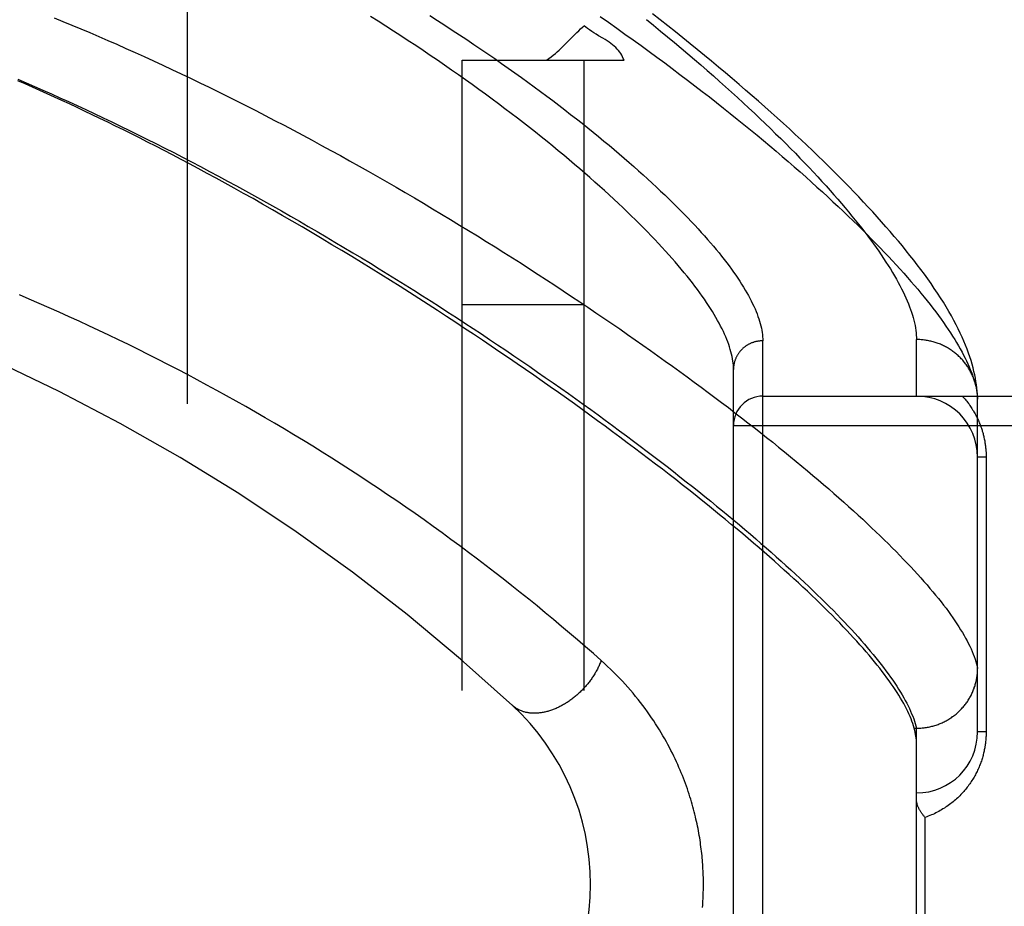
# Model space of a CAD drawing. Header units: inches. Extents: x 0 to 262, y 0 to 169.
# Tile 147 of 256: x 46.417 to 47.425, y 116.328 to 117.236. Entities that reach past the tile are written whole.
import ezdxf

# ---------------------------------------------------------------- set-up
doc = ezdxf.new("R2010")
doc.units = ezdxf.units.IN
doc.header["$LTSCALE"] = 14.384615
doc.header["$MEASUREMENT"] = 0
doc.linetypes.add('HIDDEN', pattern=[0.2, 0.1, -0.1])
for name, color, linetype in [('DEFAULT_2', 8, 'HIDDEN'), ('LEFTHAND_DOOR_ASSEMBLY', 7, 'CONTINUOUS'), ('SUBPANEL', 7, 'CONTINUOUS')]:
    doc.layers.add(name, color=color, linetype=linetype)

msp = doc.modelspace()

# ---------------------------------------------------------------- linework, layer by layer
at = {"layer": 'DEFAULT_2', "color": 8, "linetype": 'HIDDEN'}
msp.add_line((46.5887, 50.6735), (46.5887, 119.7775), dxfattribs=at)
at = {"layer": 'LEFTHAND_DOOR_ASSEMBLY', "color": 8, "linetype": 'HIDDEN'}
for p, q in [((47.1779, 115.794), (47.1779, 116.9071)), ((47.3354, 116.8505), (47.3354, 116.9083)), ((47.1479, 115.8234), (47.1479, 116.8777)), ((47.1779, 116.8505), (48.2399, 116.8505)), ((47.3979, 116.8472), (47.3979, 116.8496)), ((47.3979, 116.5068), (47.3979, 116.8472)), ((47.1479, 116.8205), (48.2399, 116.8205)), ((47.4067, 116.788), (47.3979, 116.788)), ((47.4067, 116.788), (47.4067, 116.5068)), ((47.333, 116.5106), (47.3354, 116.5106)), ((47.3354, 116.1905), (47.3354, 116.5106)), ((47.3354, 116.5106), (47.3366, 116.5106)), ((47.4067, 116.5068), (47.3979, 116.5068)), ((47.3442, 116.2818), (47.3442, 116.4193))]:
    msp.add_line(p, q, dxfattribs=at)
for points in [[(46.4521, 117.2377), (46.4612, 117.234), (46.4703, 117.2303), (46.4794, 117.2264), (46.4886, 117.2226), (46.4978, 117.2186), (46.5071, 117.2146), (46.5163, 117.2106), (46.5257, 117.2064), (46.535, 117.2022), (46.5444, 117.198), (46.5538, 117.1937), (46.5633, 117.1893), (46.5727, 117.1849), (46.5822, 117.1804), (46.5917, 117.1759), (46.6013, 117.1713), (46.6108, 117.1667), (46.6204, 117.162), (46.63, 117.1572), (46.6396, 117.1524), (46.6492, 117.1476), (46.6588, 117.1427), (46.6684, 117.1377), (46.678, 117.1327), (46.6877, 117.1277), (46.6973, 117.1226), (46.7069, 117.1175), (46.7165, 117.1123), (46.7261, 117.1071), (46.7357, 117.1019), (46.7453, 117.0966), (46.7548, 117.0913), (46.7644, 117.086), (46.7739, 117.0806), (46.7834, 117.0752), (46.7928, 117.0698), (46.8023, 117.0643), (46.8117, 117.0589), (46.8211, 117.0534), (46.8304, 117.0479), (46.8397, 117.0423), (46.849, 117.0368), (46.8582, 117.0312), (46.8674, 117.0256), (46.8765, 117.0201), (46.8856, 117.0145), (46.8947, 117.0088), (46.9037, 117.0032), (46.9126, 116.9976), (46.9215, 116.992), (46.9304, 116.9864), (46.9391, 116.9807), (46.9479, 116.9751), (46.9565, 116.9695), (46.9651, 116.9639), (46.9736, 116.9582), (46.9821, 116.9526), (46.9905, 116.947), (46.9988, 116.9415), (47.0071, 116.9359), (47.0153, 116.9303), (47.0234, 116.9248), (47.0314, 116.9192), (47.0394, 116.9137), (47.0473, 116.9082), (47.0551, 116.9027), (47.0628, 116.8972), (47.0705, 116.8918), (47.0781, 116.8864), (47.0856, 116.881), (47.093, 116.8756), (47.1004, 116.8702), (47.1076, 116.8649), (47.1148, 116.8596), (47.1219, 116.8543), (47.1289, 116.8491), (47.1358, 116.8438), (47.1427, 116.8387), (47.1494, 116.8335), (47.1561, 116.8284), (47.1627, 116.8233), (47.1691, 116.8182), (47.1756, 116.8132), (47.1819, 116.8082), (47.1881, 116.8032), (47.1942, 116.7983), (47.2003, 116.7934), (47.2063, 116.7885), (47.2121, 116.7837), (47.2179, 116.7789), (47.2236, 116.7741), (47.2292, 116.7694), (47.2347, 116.7647), (47.2402, 116.7601), (47.2455, 116.7555), (47.2507, 116.7509), (47.2559, 116.7464), (47.261, 116.7419), (47.2659, 116.7375), (47.2708, 116.7331), (47.2756, 116.7287), (47.2803, 116.7244), (47.2849, 116.7201), (47.2894, 116.7158), (47.2938, 116.7116), (47.2982, 116.7075), (47.3024, 116.7034), (47.3066, 116.6993), (47.3106, 116.6953), (47.3146, 116.6913), (47.3184, 116.6873), (47.3222, 116.6834), (47.3259, 116.6796), (47.3295, 116.6757), (47.333, 116.672), (47.3364, 116.6682), (47.3398, 116.6645), (47.343, 116.6609), (47.3462, 116.6573), (47.3492, 116.6537), (47.3522, 116.6502), (47.355, 116.6467), (47.3578, 116.6433), (47.3605, 116.6399), (47.3631, 116.6366)], [(47.1479, 116.8777), (47.1479, 116.8798), (47.1478, 116.882), (47.1476, 116.8842), (47.1473, 116.8864), (47.1469, 116.8887), (47.1465, 116.891), (47.146, 116.8934), (47.1453, 116.8958), (47.1447, 116.8983), (47.1439, 116.9008), (47.143, 116.9033), (47.1421, 116.9059), (47.1411, 116.9085), (47.14, 116.9111), (47.1388, 116.9138), (47.1376, 116.9166), (47.1362, 116.9194), (47.1348, 116.9222), (47.1333, 116.9251), (47.1317, 116.928), (47.13, 116.931), (47.1282, 116.934), (47.1264, 116.937), (47.1245, 116.9401), (47.1224, 116.9432), (47.1203, 116.9464), (47.1181, 116.9496), (47.1159, 116.9529), (47.1135, 116.9562), (47.111, 116.9595), (47.1085, 116.9629), (47.1059, 116.9663), (47.1032, 116.9698), (47.1004, 116.9733), (47.0975, 116.9768), (47.0945, 116.9804), (47.0914, 116.9841), (47.0883, 116.9878), (47.085, 116.9915), (47.0817, 116.9952), (47.0783, 116.999), (47.0747, 117.0029), (47.0711, 117.0068), (47.0674, 117.0107), (47.0636, 117.0146), (47.0598, 117.0187), (47.0558, 117.0227), (47.0517, 117.0268), (47.0476, 117.0309), (47.0433, 117.0351), (47.039, 117.0392), (47.0346, 117.0435), (47.03, 117.0477), (47.0254, 117.0521), (47.0207, 117.0564), (47.0159, 117.0608), (47.011, 117.0652), (47.006, 117.0696), (47.0009, 117.0741), (46.9958, 117.0786), (46.9905, 117.0832), (46.9852, 117.0877), (46.9797, 117.0923), (46.9742, 117.097), (46.9685, 117.1016), (46.9628, 117.1063), (46.957, 117.111), (46.9511, 117.1158), (46.9451, 117.1205), (46.939, 117.1253), (46.9329, 117.1301), (46.9266, 117.135), (46.9202, 117.1398), (46.9138, 117.1447), (46.9073, 117.1496), (46.9007, 117.1545), (46.894, 117.1594), (46.8872, 117.1643), (46.8803, 117.1693), (46.8734, 117.1742), (46.8664, 117.1792), (46.8592, 117.1842), (46.8521, 117.1892), (46.8448, 117.1942), (46.8374, 117.1992), (46.83, 117.2042), (46.8225, 117.2092), (46.8149, 117.2142), (46.8073, 117.2191), (46.7996, 117.2241), (46.7918, 117.2291), (46.784, 117.2341), (46.776, 117.2391)], [(46.837, 117.2399), (46.8447, 117.235), (46.8523, 117.2301), (46.8599, 117.2252), (46.8673, 117.2203), (46.8747, 117.2154), (46.882, 117.2105), (46.8892, 117.2057), (46.8963, 117.2008), (46.9034, 117.1959), (46.9103, 117.1911), (46.9172, 117.1863), (46.924, 117.1814), (46.9307, 117.1766), (46.9373, 117.1719), (46.9438, 117.1671), (46.9503, 117.1623), (46.9566, 117.1576), (46.9629, 117.1529), (46.9691, 117.1482), (46.9752, 117.1435), (46.9811, 117.1389), (46.987, 117.1343), (46.9929, 117.1297), (46.9986, 117.1251), (47.0042, 117.1206), (47.0097, 117.1161), (47.0152, 117.1116), (47.0205, 117.1072), (47.0258, 117.1028), (47.031, 117.0984), (47.036, 117.094), (47.041, 117.0897), (47.0459, 117.0854), (47.0507, 117.0812), (47.0554, 117.0769), (47.06, 117.0728), (47.0645, 117.0686), (47.069, 117.0645), (47.0733, 117.0604), (47.0775, 117.0564), (47.0817, 117.0524), (47.0857, 117.0484), (47.0897, 117.0445), (47.0936, 117.0406), (47.0974, 117.0367), (47.1011, 117.0329), (47.1047, 117.0292), (47.1082, 117.0254), (47.1116, 117.0217), (47.1149, 117.0181), (47.1182, 117.0144), (47.1214, 117.0109), (47.1244, 117.0073), (47.1274, 117.0038), (47.1303, 117.0004), (47.1331, 116.997), (47.1358, 116.9936), (47.1384, 116.9902), (47.141, 116.987), (47.1434, 116.9837), (47.1458, 116.9805), (47.1481, 116.9773), (47.1503, 116.9742), (47.1524, 116.9711), (47.1544, 116.968), (47.1563, 116.965), (47.1582, 116.9621), (47.16, 116.9591), (47.1616, 116.9563), (47.1632, 116.9534), (47.1648, 116.9506), (47.1662, 116.9479), (47.1675, 116.9451), (47.1688, 116.9425), (47.17, 116.9398), (47.1711, 116.9372), (47.1721, 116.9347), (47.173, 116.9321), (47.1739, 116.9297), (47.1746, 116.9272), (47.1753, 116.9248), (47.1759, 116.9225), (47.1765, 116.9202), (47.1769, 116.9179), (47.1773, 116.9157), (47.1776, 116.9135), (47.1778, 116.9113), (47.1779, 116.9092), (47.1779, 116.9071)], [(47.0114, 117.2391), (47.02, 117.2331), (47.0285, 117.2271), (47.0368, 117.2211), (47.0452, 117.2152), (47.0534, 117.2092), (47.0615, 117.2033), (47.0695, 117.1974), (47.0775, 117.1915), (47.0853, 117.1857), (47.0931, 117.1798), (47.1008, 117.174), (47.1083, 117.1682), (47.1158, 117.1624), (47.1232, 117.1567), (47.1305, 117.151), (47.1376, 117.1453), (47.1447, 117.1397), (47.1517, 117.1341), (47.1586, 117.1285), (47.1654, 117.123), (47.1721, 117.1175), (47.1786, 117.112), (47.1851, 117.1066), (47.1915, 117.1012), (47.1978, 117.0958), (47.204, 117.0905), (47.2101, 117.0852), (47.2161, 117.08), (47.2219, 117.0748), (47.2277, 117.0696), (47.2334, 117.0645), (47.239, 117.0595), (47.2445, 117.0545), (47.2498, 117.0495), (47.2551, 117.0446), (47.2603, 117.0397), (47.2654, 117.0348), (47.2704, 117.03), (47.2752, 117.0253), (47.28, 117.0206), (47.2847, 117.0159), (47.2893, 117.0113), (47.2938, 117.0068), (47.2981, 117.0023), (47.3024, 116.9978), (47.3066, 116.9934), (47.3107, 116.989), (47.3147, 116.9847), (47.3186, 116.9804), (47.3224, 116.9762), (47.3261, 116.972), (47.3297, 116.9679), (47.3332, 116.9638), (47.3366, 116.9598), (47.3399, 116.9558), (47.3431, 116.9519), (47.3463, 116.948), (47.3493, 116.9442), (47.3522, 116.9404), (47.3551, 116.9366), (47.3578, 116.933), (47.3605, 116.9293), (47.363, 116.9257), (47.3655, 116.9222), (47.3679, 116.9187), (47.3702, 116.9153), (47.3724, 116.9119), (47.3745, 116.9085), (47.3765, 116.9052), (47.3784, 116.902), (47.3802, 116.8988), (47.382, 116.8956), (47.3836, 116.8925), (47.3852, 116.8895), (47.3866, 116.8865), (47.388, 116.8835), (47.3893, 116.8806), (47.3905, 116.8778), (47.3916, 116.875), (47.3926, 116.8722), (47.3935, 116.8695), (47.3944, 116.8668), (47.3951, 116.8642)], [(47.0588, 117.236), (47.0661, 117.23), (47.0733, 117.2241), (47.0804, 117.2183), (47.0875, 117.2124), (47.0944, 117.2066), (47.1012, 117.2009), (47.1079, 117.1951), (47.1145, 117.1895), (47.121, 117.1838), (47.1274, 117.1782), (47.1337, 117.1726), (47.1399, 117.1671), (47.146, 117.1616), (47.152, 117.1561), (47.1579, 117.1507), (47.1637, 117.1453), (47.1694, 117.14), (47.1749, 117.1347), (47.1804, 117.1295), (47.1858, 117.1243), (47.1911, 117.1191), (47.1963, 117.114), (47.2014, 117.109), (47.2064, 117.104), (47.2113, 117.099), (47.216, 117.0941), (47.2207, 117.0892), (47.2253, 117.0844), (47.2298, 117.0796), (47.2342, 117.0749), (47.2385, 117.0703), (47.2427, 117.0657), (47.2468, 117.0611), (47.2508, 117.0566), (47.2547, 117.0521), (47.2585, 117.0477), (47.2622, 117.0433), (47.2658, 117.039), (47.2693, 117.0348), (47.2727, 117.0306), (47.276, 117.0264), (47.2793, 117.0223), (47.2824, 117.0183), (47.2854, 117.0143), (47.2884, 117.0103), (47.2912, 117.0064), (47.294, 117.0026), (47.2967, 116.9988), (47.2993, 116.995), (47.3017, 116.9913), (47.3041, 116.9877), (47.3064, 116.9841), (47.3087, 116.9806), (47.3108, 116.9771), (47.3128, 116.9736), (47.3148, 116.9702), (47.3166, 116.9669), (47.3184, 116.9636), (47.32, 116.9604), (47.3216, 116.9572), (47.3231, 116.9541), (47.3245, 116.951), (47.3259, 116.9479), (47.3271, 116.945), (47.3283, 116.942), (47.3293, 116.9391), (47.3303, 116.9363), (47.3312, 116.9335), (47.332, 116.9308), (47.3327, 116.9281), (47.3334, 116.9255), (47.3339, 116.9229), (47.3344, 116.9203), (47.3347, 116.9178), (47.335, 116.9154), (47.3352, 116.913), (47.3354, 116.9106), (47.3354, 116.9083)], [(47.3979, 116.8496), (47.3977, 116.8525), (47.3975, 116.8556), (47.3972, 116.8588), (47.3968, 116.862), (47.3963, 116.8654), (47.3957, 116.8688), (47.395, 116.8723), (47.3942, 116.8758), (47.3933, 116.8794), (47.3923, 116.8831), (47.3912, 116.8869), (47.39, 116.8907), (47.3887, 116.8945), (47.3872, 116.8985), (47.3857, 116.9025), (47.384, 116.9066), (47.3822, 116.9107), (47.3802, 116.9149), (47.3781, 116.9192), (47.3759, 116.9236), (47.3736, 116.928), (47.3711, 116.9325), (47.3685, 116.9371), (47.3658, 116.9418), (47.3629, 116.9465), (47.3599, 116.9512), (47.3568, 116.956), (47.3536, 116.9608), (47.3503, 116.9656), (47.3469, 116.9704), (47.3434, 116.9752), (47.3398, 116.98), (47.3362, 116.9848), (47.3325, 116.9897), (47.3287, 116.9945), (47.3248, 116.9993), (47.3209, 117.0042), (47.3168, 117.0091), (47.3126, 117.014), (47.3084, 117.019), (47.3041, 117.0239), (47.2997, 117.0289), (47.2952, 117.0339), (47.2906, 117.039), (47.286, 117.044), (47.2812, 117.0491), (47.2764, 117.0543), (47.2714, 117.0594), (47.2664, 117.0646), (47.2613, 117.0699), (47.2561, 117.0751), (47.2508, 117.0804), (47.2454, 117.0857), (47.24, 117.0911), (47.2344, 117.0965), (47.2287, 117.1019), (47.223, 117.1074), (47.2171, 117.1129), (47.2112, 117.1184), (47.2052, 117.124), (47.1991, 117.1296), (47.1928, 117.1352), (47.1865, 117.1408), (47.1801, 117.1465), (47.1736, 117.1523), (47.167, 117.158), (47.1604, 117.1638), (47.1536, 117.1696), (47.1467, 117.1755), (47.1397, 117.1814), (47.1327, 117.1873), (47.1255, 117.1932), (47.1183, 117.1992), (47.1109, 117.2052), (47.1035, 117.2112), (47.096, 117.2173), (47.0884, 117.2233), (47.0807, 117.2294), (47.0729, 117.2355), (47.065, 117.2417)], [(46.4149, 117.1748), (46.4235, 117.1712), (46.4321, 117.1675), (46.4407, 117.1637), (46.4494, 117.1598), (46.4581, 117.1559), (46.4668, 117.1519), (46.4756, 117.1479), (46.4845, 117.1438), (46.4933, 117.1397), (46.5022, 117.1354), (46.5112, 117.1312), (46.5202, 117.1268), (46.5292, 117.1224), (46.5382, 117.118), (46.5472, 117.1135), (46.5563, 117.1089), (46.5654, 117.1043), (46.5746, 117.0997), (46.5837, 117.0949), (46.5929, 117.0902), (46.602, 117.0854), (46.6112, 117.0805), (46.6204, 117.0756), (46.6296, 117.0706), (46.6388, 117.0656), (46.6481, 117.0606), (46.6573, 117.0555), (46.6665, 117.0504), (46.6757, 117.0452), (46.6849, 117.04), (46.6941, 117.0348), (46.7033, 117.0295), (46.7124, 117.0242), (46.7216, 117.0189), (46.7307, 117.0135), (46.7398, 117.0082), (46.7489, 117.0027), (46.758, 116.9973), (46.767, 116.9919), (46.7761, 116.9864), (46.785, 116.9809), (46.794, 116.9754), (46.8029, 116.9699), (46.8118, 116.9643), (46.8206, 116.9588), (46.8294, 116.9532), (46.8382, 116.9476), (46.8469, 116.9421), (46.8555, 116.9365), (46.8642, 116.9309), (46.8727, 116.9253), (46.8812, 116.9197), (46.8897, 116.9141), (46.8981, 116.9085), (46.9064, 116.9029), (46.9147, 116.8974), (46.923, 116.8918), (46.9311, 116.8862), (46.9392, 116.8807), (46.9473, 116.8751), (46.9552, 116.8696), (46.9632, 116.8641), (46.971, 116.8586), (46.9788, 116.8531), (46.9865, 116.8476), (46.9941, 116.8421), (47.0017, 116.8367), (47.0092, 116.8313), (47.0166, 116.8259), (47.0239, 116.8205), (47.0312, 116.8151), (47.0384, 116.8098), (47.0455, 116.8045), (47.0525, 116.7992), (47.0595, 116.7939), (47.0664, 116.7887), (47.0732, 116.7835), (47.0799, 116.7783), (47.0865, 116.7732), (47.0931, 116.768), (47.0996, 116.7629), (47.1059, 116.7579), (47.1123, 116.7529), (47.1185, 116.7479), (47.1246, 116.7429), (47.1307, 116.738), (47.1367, 116.7331), (47.1426, 116.7282), (47.1484, 116.7234), (47.1541, 116.7186), (47.1597, 116.7139), (47.1653, 116.7091), (47.1707, 116.7045), (47.1761, 116.6998), (47.1814, 116.6952), (47.1866, 116.6907), (47.1917, 116.6861), (47.1967, 116.6816), (47.2017, 116.6772), (47.2065, 116.6728), (47.2113, 116.6684), (47.216, 116.6641), (47.2206, 116.6598), (47.2251, 116.6555), (47.2295, 116.6513), (47.2338, 116.6472), (47.238, 116.643), (47.2422, 116.6389), (47.2462, 116.6349), (47.2502, 116.6309), (47.2541, 116.6269), (47.2579, 116.623), (47.2616, 116.6191), (47.2652, 116.6153), (47.2687, 116.6115), (47.2722, 116.6077), (47.2755, 116.604), (47.2788, 116.6004), (47.282, 116.5967), (47.285, 116.5932), (47.288, 116.5896), (47.2909, 116.5861), (47.2938, 116.5827), (47.2965, 116.5793), (47.2991, 116.5759), (47.3017, 116.5726), (47.3041, 116.5693), (47.3065, 116.5661), (47.3088, 116.5629), (47.311, 116.5597), (47.3131, 116.5566), (47.3151, 116.5536), (47.317, 116.5506), (47.3189, 116.5476), (47.3206, 116.5447), (47.3223, 116.5418), (47.3239, 116.5389), (47.3254, 116.5361), (47.3268, 116.5334), (47.3281, 116.5307), (47.3293, 116.528), (47.3304, 116.5254), (47.3315, 116.5228), (47.3325, 116.5203), (47.3333, 116.5178), (47.3341, 116.5153)], [(47.333, 116.5106), (47.3324, 116.5129), (47.3316, 116.5153), (47.3307, 116.5177), (47.3298, 116.5202), (47.3288, 116.5227), (47.3276, 116.5252), (47.3264, 116.5278), (47.3251, 116.5304), (47.3238, 116.5331), (47.3223, 116.5358), (47.3207, 116.5386), (47.3191, 116.5414), (47.3174, 116.5443), (47.3155, 116.5472), (47.3136, 116.5501), (47.3116, 116.5531), (47.3095, 116.5561), (47.3074, 116.5592), (47.3051, 116.5623), (47.3027, 116.5655), (47.3003, 116.5687), (47.2978, 116.5719), (47.2952, 116.5752), (47.2924, 116.5786), (47.2896, 116.582), (47.2868, 116.5854), (47.2838, 116.5889), (47.2807, 116.5924), (47.2775, 116.596), (47.2743, 116.5996), (47.2709, 116.6032), (47.2675, 116.607), (47.264, 116.6107), (47.2604, 116.6145), (47.2567, 116.6183), (47.2529, 116.6222), (47.249, 116.6262), (47.245, 116.6301), (47.2409, 116.6342), (47.2367, 116.6382), (47.2325, 116.6423), (47.2281, 116.6465), (47.2237, 116.6507), (47.2191, 116.655), (47.2145, 116.6593), (47.2098, 116.6636), (47.205, 116.668), (47.2, 116.6724), (47.195, 116.6769), (47.1899, 116.6814), (47.1847, 116.686), (47.1795, 116.6906), (47.1741, 116.6952), (47.1686, 116.6999), (47.163, 116.7047), (47.1574, 116.7095), (47.1516, 116.7143), (47.1457, 116.7192), (47.1398, 116.7241), (47.1337, 116.7291), (47.1276, 116.7341), (47.1214, 116.7391), (47.115, 116.7442), (47.1086, 116.7493), (47.1021, 116.7545), (47.0955, 116.7597), (47.0888, 116.765), (47.082, 116.7703), (47.0751, 116.7756), (47.0681, 116.781), (47.061, 116.7864), (47.0538, 116.7918), (47.0465, 116.7973), (47.0392, 116.8028), (47.0317, 116.8084), (47.0241, 116.814), (47.0165, 116.8196), (47.0087, 116.8253), (47.0009, 116.831), (46.993, 116.8367), (46.985, 116.8425), (46.9768, 116.8483), (46.9686, 116.8541), (46.9603, 116.86), (46.952, 116.8659), (46.9435, 116.8718), (46.9349, 116.8777), (46.9263, 116.8836), (46.9176, 116.8896), (46.9087, 116.8956), (46.8998, 116.9017), (46.8908, 116.9077), (46.8818, 116.9138), (46.8726, 116.9198), (46.8634, 116.9259), (46.8541, 116.932), (46.8447, 116.9381), (46.8352, 116.9442), (46.8257, 116.9504), (46.8161, 116.9565), (46.8064, 116.9627), (46.7966, 116.9688), (46.7868, 116.9749), (46.7769, 116.9811), (46.767, 116.9872), (46.7569, 116.9933), (46.7469, 116.9994), (46.7367, 117.0055), (46.7265, 117.0116), (46.7163, 117.0177), (46.7061, 117.0237), (46.6959, 117.0297), (46.6857, 117.0355), (46.6757, 117.0413), (46.6657, 117.047), (46.6559, 117.0526), (46.6462, 117.058), (46.6366, 117.0633), (46.6272, 117.0685), (46.618, 117.0735), (46.6088, 117.0785), (46.5998, 117.0833), (46.5909, 117.0881), (46.5821, 117.0927), (46.5734, 117.0973), (46.5648, 117.1018), (46.5563, 117.1062), (46.5478, 117.1105), (46.5395, 117.1147), (46.5313, 117.1188), (46.5231, 117.1229), (46.5151, 117.1269), (46.5071, 117.1308), (46.4991, 117.1346), (46.4912, 117.1384), (46.4834, 117.1422), (46.4756, 117.1458), (46.4678, 117.1495), (46.4601, 117.153), (46.4525, 117.1565), (46.4449, 117.16), (46.4374, 117.1634), (46.4299, 117.1667), (46.4224, 117.17), (46.415, 117.1732)], [(47.0124, 116.5798), (47.0044, 116.5869), (46.9964, 116.5939), (46.9883, 116.6009), (46.9801, 116.6079), (46.9719, 116.6148), (46.9636, 116.6218), (46.9552, 116.6287), (46.9467, 116.6357), (46.9382, 116.6426), (46.9296, 116.6495), (46.9209, 116.6564), (46.9122, 116.6633), (46.9034, 116.6701), (46.8945, 116.6769), (46.8856, 116.6837), (46.8767, 116.6904), (46.8676, 116.6972), (46.8586, 116.7038), (46.8494, 116.7105), (46.8402, 116.7171), (46.831, 116.7237), (46.8218, 116.7302), (46.8124, 116.7367), (46.8031, 116.7432), (46.7937, 116.7496), (46.7842, 116.7559), (46.7747, 116.7622), (46.7652, 116.7685), (46.7557, 116.7747), (46.7461, 116.7809), (46.7364, 116.787), (46.7268, 116.7931), (46.7171, 116.7991), (46.7074, 116.8051), (46.6976, 116.811), (46.6878, 116.8169), (46.678, 116.8227), (46.6682, 116.8284), (46.6584, 116.8341), (46.6485, 116.8398), (46.6386, 116.8454), (46.6286, 116.8509), (46.6187, 116.8564), (46.6087, 116.8618), (46.5987, 116.8672), (46.5887, 116.8725), (46.5787, 116.8777), (46.5687, 116.8829), (46.5586, 116.8881), (46.5485, 116.8932), (46.5385, 116.8982), (46.5284, 116.9032), (46.5182, 116.9081), (46.5081, 116.9129), (46.498, 116.9177), (46.4878, 116.9224), (46.4777, 116.9271), (46.4675, 116.9317), (46.4573, 116.9363), (46.4471, 116.9408), (46.4369, 116.9453), (46.4267, 116.9497), (46.4165, 116.954)], [(47.1779, 116.9071), (47.1773, 116.9071), (47.1766, 116.9071), (47.176, 116.907), (47.1753, 116.907), (47.1747, 116.9069), (47.174, 116.9069), (47.1734, 116.9068), (47.1727, 116.9067), (47.1721, 116.9065), (47.1714, 116.9064), (47.1708, 116.9063), (47.1702, 116.9061), (47.1695, 116.9059), (47.1689, 116.9057), (47.1683, 116.9055), (47.1677, 116.9053), (47.167, 116.9051), (47.1664, 116.9049), (47.1658, 116.9046), (47.1652, 116.9044), (47.1646, 116.9041), (47.1641, 116.9038), (47.1635, 116.9035), (47.1629, 116.9032), (47.1624, 116.9028), (47.1618, 116.9025), (47.1612, 116.9022), (47.1607, 116.9018), (47.1602, 116.9014), (47.1597, 116.901), (47.1591, 116.9006), (47.1586, 116.9002), (47.1581, 116.8998), (47.1576, 116.8994), (47.1572, 116.8989), (47.1567, 116.8985), (47.1562, 116.898), (47.1558, 116.8976), (47.1554, 116.8971), (47.1549, 116.8966), (47.1545, 116.8961), (47.1541, 116.8956), (47.1537, 116.8951), (47.1533, 116.8946), (47.153, 116.894), (47.1526, 116.8935), (47.1523, 116.893), (47.1519, 116.8924), (47.1516, 116.8919), (47.1513, 116.8913), (47.151, 116.8907), (47.1507, 116.8901), (47.1505, 116.8896), (47.1502, 116.889), (47.15, 116.8884), (47.1497, 116.8878), (47.1495, 116.8872), (47.1493, 116.8866), (47.1491, 116.8859), (47.1489, 116.8853), (47.1488, 116.8847), (47.1486, 116.8841), (47.1485, 116.8835), (47.1484, 116.8828), (47.1483, 116.8822), (47.1482, 116.8816), (47.1481, 116.8809), (47.148, 116.8803), (47.148, 116.8796), (47.1479, 116.879), (47.1479, 116.8784), (47.1479, 116.8777)], [(47.3978, 116.8505), (47.3977, 116.8516), (47.3977, 116.8527), (47.3975, 116.8538), (47.3974, 116.855), (47.3973, 116.8561), (47.3971, 116.8572), (47.3969, 116.8583), (47.3967, 116.8594), (47.3964, 116.8605), (47.3962, 116.8615), (47.3959, 116.8626), (47.3956, 116.8637), (47.3953, 116.8648), (47.3949, 116.8658), (47.3946, 116.8669), (47.3942, 116.868), (47.3938, 116.869), (47.3934, 116.8701), (47.3929, 116.8711), (47.3925, 116.8721), (47.392, 116.8731), (47.3915, 116.8741), (47.391, 116.8751), (47.3905, 116.8761), (47.3899, 116.8771), (47.3894, 116.8781), (47.3888, 116.879), (47.3882, 116.88), (47.3875, 116.8809), (47.3869, 116.8818), (47.3862, 116.8828), (47.3856, 116.8837), (47.3849, 116.8846), (47.3842, 116.8854), (47.3835, 116.8863), (47.3827, 116.8872), (47.382, 116.888), (47.3812, 116.8888), (47.3804, 116.8896), (47.3796, 116.8904), (47.3788, 116.8912), (47.378, 116.892), (47.3771, 116.8927), (47.3763, 116.8935), (47.3754, 116.8942), (47.3745, 116.8949), (47.3736, 116.8956), (47.3727, 116.8963), (47.3718, 116.8969), (47.3708, 116.8976), (47.3699, 116.8982), (47.3689, 116.8988), (47.368, 116.8994), (47.367, 116.9), (47.366, 116.9005), (47.365, 116.9011), (47.364, 116.9016), (47.363, 116.9021), (47.3619, 116.9026), (47.3609, 116.903), (47.3599, 116.9035), (47.3588, 116.9039), (47.3577, 116.9043), (47.3567, 116.9047), (47.3556, 116.9051), (47.3545, 116.9054), (47.3534, 116.9058), (47.3523, 116.9061), (47.3512, 116.9064), (47.3501, 116.9066), (47.349, 116.9069), (47.3479, 116.9071), (47.3468, 116.9073), (47.3456, 116.9075), (47.3445, 116.9077), (47.3434, 116.9078), (47.3423, 116.908), (47.3411, 116.9081), (47.34, 116.9082), (47.3388, 116.9083), (47.3377, 116.9083), (47.3366, 116.9083), (47.3354, 116.9083)], [(47.3951, 116.8642), (47.3958, 116.8616), (47.3964, 116.8591), (47.3968, 116.8566), (47.3972, 116.8542), (47.3976, 116.8518), (47.3978, 116.8494), (47.3979, 116.8472)], [(47.3824, 116.8505), (47.3833, 116.8495), (47.3842, 116.8485), (47.3851, 116.8474), (47.386, 116.8463), (47.3869, 116.8453), (47.3877, 116.8442), (47.3885, 116.8431), (47.3893, 116.8421), (47.39, 116.841), (47.3908, 116.8399), (47.3915, 116.8388), (47.3922, 116.8377), (47.3929, 116.8366), (47.3936, 116.8355), (47.3942, 116.8344), (47.3949, 116.8333), (47.3955, 116.8322), (47.3961, 116.8311), (47.3966, 116.83), (47.3972, 116.8289), (47.3977, 116.8278), (47.3983, 116.8267), (47.3988, 116.8255), (47.3992, 116.8244), (47.3997, 116.8233), (47.4002, 116.8222), (47.4006, 116.8211), (47.401, 116.82), (47.4014, 116.8189), (47.4018, 116.8178), (47.4022, 116.8167), (47.4025, 116.8156), (47.4028, 116.8145), (47.4032, 116.8134), (47.4035, 116.8123), (47.4038, 116.8112), (47.404, 116.8101), (47.4043, 116.8091), (47.4045, 116.808), (47.4048, 116.8069), (47.405, 116.8059), (47.4052, 116.8048), (47.4054, 116.8038), (47.4055, 116.8027), (47.4057, 116.8016), (47.4058, 116.8006), (47.406, 116.7995), (47.4061, 116.7985), (47.4062, 116.7975), (47.4063, 116.7964), (47.4064, 116.7954), (47.4065, 116.7943), (47.4066, 116.7933), (47.4066, 116.7923), (47.4066, 116.7912), (47.4067, 116.7902), (47.4067, 116.7891), (47.4067, 116.788)], [(47.3631, 116.6366), (47.3656, 116.6333), (47.368, 116.63), (47.3703, 116.6268), (47.3726, 116.6236), (47.3747, 116.6205), (47.3768, 116.6174), (47.3787, 116.6144), (47.3806, 116.6114), (47.3824, 116.6085), (47.3841, 116.6055), (47.3857, 116.6027), (47.3872, 116.5999), (47.3886, 116.5971), (47.39, 116.5944), (47.3912, 116.5917), (47.3923, 116.589), (47.3934, 116.5864), (47.3944, 116.5839), (47.3953, 116.5814), (47.3961, 116.5789), (47.3968, 116.5765), (47.3974, 116.5741), (47.3979, 116.5718)], [(47.0124, 116.5798), (47.012, 116.5789), (47.0116, 116.5779), (47.0112, 116.5769), (47.0108, 116.5759), (47.0104, 116.5749), (47.0099, 116.5739), (47.0094, 116.5729), (47.009, 116.572), (47.0085, 116.571), (47.008, 116.57), (47.0074, 116.569), (47.0069, 116.5681), (47.0063, 116.5671), (47.0058, 116.5662), (47.0052, 116.5652), (47.0046, 116.5643), (47.004, 116.5633), (47.0033, 116.5624), (47.0027, 116.5614), (47.002, 116.5605), (47.0014, 116.5596), (47.0007, 116.5587), (47, 116.5578), (46.9993, 116.5569), (46.9986, 116.556), (46.9979, 116.5551), (46.9971, 116.5542), (46.9964, 116.5534), (46.9956, 116.5525), (46.9948, 116.5517), (46.9941, 116.5508), (46.9933, 116.55), (46.9925, 116.5492), (46.9917, 116.5484), (46.9908, 116.5476), (46.99, 116.5468), (46.9892, 116.546), (46.9883, 116.5452), (46.9875, 116.5445), (46.9866, 116.5437), (46.9857, 116.543), (46.9849, 116.5423), (46.984, 116.5416), (46.9831, 116.5409), (46.9822, 116.5402), (46.9813, 116.5396), (46.9804, 116.5389), (46.9795, 116.5383), (46.9786, 116.5377), (46.9776, 116.537), (46.9767, 116.5365), (46.9758, 116.5359), (46.9748, 116.5353), (46.9739, 116.5348), (46.9729, 116.5342), (46.972, 116.5337), (46.9711, 116.5332), (46.9701, 116.5327), (46.9691, 116.5322), (46.9682, 116.5318), (46.9672, 116.5313), (46.9663, 116.5309), (46.9653, 116.5305), (46.9644, 116.5301), (46.9634, 116.5297), (46.9624, 116.5294), (46.9615, 116.529), (46.9605, 116.5287), (46.9596, 116.5284), (46.9586, 116.5281), (46.9577, 116.5278), (46.9567, 116.5276), (46.9558, 116.5274), (46.9548, 116.5271), (46.9539, 116.5269), (46.9529, 116.5267), (46.952, 116.5266), (46.9511, 116.5264), (46.9501, 116.5263), (46.9492, 116.5262), (46.9483, 116.5261), (46.9474, 116.526), (46.9465, 116.526), (46.9456, 116.5259), (46.9447, 116.5259), (46.9438, 116.5259), (46.9429, 116.5259), (46.942, 116.5259), (46.9411, 116.526), (46.9403, 116.5261), (46.9394, 116.5261), (46.9386, 116.5262), (46.9378, 116.5264), (46.9369, 116.5265), (46.9361, 116.5267), (46.9353, 116.5268), (46.9345, 116.527), (46.9337, 116.5273), (46.9329, 116.5275), (46.9322, 116.5277), (46.9314, 116.528), (46.9307, 116.5283), (46.9299, 116.5286), (46.9292, 116.5289), (46.9285, 116.5292), (46.9278, 116.5296), (46.9271, 116.5299), (46.9264, 116.5303), (46.9258, 116.5307), (46.9251, 116.5311), (46.9245, 116.5316), (46.9238, 116.532), (46.9232, 116.5325), (46.9226, 116.533), (46.9221, 116.5335), (46.9215, 116.534)], [(47.1162, 116.3272), (47.1164, 116.3294), (47.1165, 116.3316), (47.1167, 116.3338), (47.1168, 116.336), (47.1169, 116.3382), (47.117, 116.3404), (47.117, 116.3426), (47.1171, 116.3448), (47.1171, 116.3469), (47.1171, 116.3491), (47.1171, 116.3513), (47.1171, 116.3535), (47.1171, 116.3557), (47.1171, 116.3579), (47.117, 116.3601), (47.1169, 116.3623), (47.1168, 116.3645), (47.1167, 116.3667), (47.1166, 116.3689), (47.1164, 116.3711), (47.1163, 116.3734), (47.1161, 116.3756), (47.1159, 116.3778), (47.1157, 116.3801), (47.1154, 116.3823), (47.1152, 116.3846), (47.1149, 116.3869), (47.1146, 116.3892), (47.1143, 116.3914), (47.114, 116.3937), (47.1137, 116.3961), (47.1133, 116.3984), (47.1129, 116.4007), (47.1125, 116.4031), (47.1121, 116.4055), (47.1116, 116.4079), (47.1111, 116.4103), (47.1106, 116.4127), (47.1101, 116.4151), (47.1095, 116.4176), (47.109, 116.42), (47.1084, 116.4225), (47.1077, 116.425), (47.1071, 116.4276), (47.1064, 116.4301), (47.1057, 116.4327), (47.1049, 116.4353), (47.1041, 116.4379), (47.1033, 116.4405), (47.1025, 116.4431), (47.1016, 116.4458), (47.1007, 116.4485), (47.0997, 116.4511), (47.0988, 116.4539), (47.0978, 116.4566), (47.0967, 116.4593), (47.0956, 116.4621), (47.0945, 116.4649), (47.0933, 116.4677), (47.0921, 116.4705), (47.0909, 116.4734), (47.0896, 116.4762), (47.0882, 116.4791), (47.0868, 116.482), (47.0854, 116.4849), (47.0839, 116.4879), (47.0824, 116.4908), (47.0808, 116.4938), (47.0792, 116.4968), (47.0775, 116.4998), (47.0757, 116.5028), (47.0739, 116.5059), (47.0721, 116.5089), (47.0702, 116.512), (47.0682, 116.5151), (47.0662, 116.5182), (47.0641, 116.5213), (47.0619, 116.5244), (47.0597, 116.5275), (47.0574, 116.5306), (47.0551, 116.5337), (47.0527, 116.5369), (47.0503, 116.54), (47.0477, 116.5431), (47.0451, 116.5463), (47.0425, 116.5494), (47.0398, 116.5525), (47.037, 116.5556), (47.0341, 116.5587), (47.0312, 116.5618), (47.0282, 116.5648), (47.0252, 116.5679), (47.0221, 116.5709), (47.0189, 116.5739), (47.0157, 116.5769), (47.0124, 116.5798)], [(47.3366, 116.5106), (47.3377, 116.5106), (47.3388, 116.5107), (47.3399, 116.5107), (47.3411, 116.5108), (47.3422, 116.5109), (47.3433, 116.5111), (47.3444, 116.5112), (47.3455, 116.5114), (47.3467, 116.5116), (47.3478, 116.5118), (47.3489, 116.512), (47.35, 116.5122), (47.3511, 116.5125), (47.3521, 116.5128), (47.3532, 116.5131), (47.3543, 116.5134), (47.3554, 116.5138), (47.3564, 116.5141), (47.3575, 116.5145), (47.3586, 116.5149), (47.3596, 116.5153), (47.3606, 116.5158), (47.3617, 116.5162), (47.3627, 116.5167), (47.3637, 116.5172), (47.3647, 116.5177), (47.3657, 116.5182), (47.3667, 116.5188), (47.3676, 116.5193), (47.3686, 116.5199), (47.3696, 116.5205), (47.3705, 116.5211), (47.3714, 116.5217), (47.3723, 116.5224), (47.3732, 116.523), (47.3741, 116.5237), (47.375, 116.5244), (47.3759, 116.5251), (47.3767, 116.5258), (47.3776, 116.5266), (47.3784, 116.5273), (47.3792, 116.5281), (47.38, 116.5289), (47.3808, 116.5297), (47.3816, 116.5305), (47.3823, 116.5313), (47.3831, 116.5321), (47.3838, 116.533), (47.3845, 116.5339), (47.3852, 116.5347), (47.3859, 116.5356), (47.3865, 116.5365), (47.3871, 116.5374), (47.3878, 116.5383), (47.3884, 116.5393), (47.389, 116.5402), (47.3895, 116.5412), (47.3901, 116.5421), (47.3906, 116.5431), (47.3912, 116.5441), (47.3917, 116.5451), (47.3921, 116.5461), (47.3926, 116.5471), (47.3931, 116.5481), (47.3935, 116.5491), (47.3939, 116.5501), (47.3943, 116.5512), (47.3946, 116.5522), (47.395, 116.5533), (47.3953, 116.5543), (47.3956, 116.5554), (47.3959, 116.5565), (47.3962, 116.5575), (47.3965, 116.5586), (47.3967, 116.5597), (47.3969, 116.5608), (47.3971, 116.5619), (47.3973, 116.563), (47.3974, 116.564), (47.3976, 116.5651), (47.3977, 116.5662), (47.3978, 116.5673), (47.3978, 116.5684), (47.3979, 116.5696), (47.3979, 116.5707), (47.3979, 116.5718)], [(47.3354, 116.4946), (47.3354, 116.4965), (47.3353, 116.4984), (47.3351, 116.5003), (47.3348, 116.5023), (47.3345, 116.5043), (47.3341, 116.5064), (47.3336, 116.5084), (47.333, 116.5106)], [(47.3341, 116.5153), (47.3348, 116.5129), (47.3354, 116.5106)], [(47.4067, 116.5068), (47.4067, 116.5057), (47.4067, 116.5046), (47.4066, 116.5036), (47.4066, 116.5025), (47.4065, 116.5014), (47.4065, 116.5004), (47.4064, 116.4993), (47.4063, 116.4982), (47.4062, 116.4971), (47.4061, 116.496), (47.4059, 116.4949), (47.4058, 116.4938), (47.4056, 116.4927), (47.4055, 116.4917), (47.4053, 116.4905), (47.4051, 116.4894), (47.4048, 116.4883), (47.4046, 116.4872), (47.4044, 116.4861), (47.4041, 116.485), (47.4038, 116.4838), (47.4035, 116.4827), (47.4032, 116.4816), (47.4029, 116.4804), (47.4025, 116.4793), (47.4022, 116.4781), (47.4018, 116.477), (47.4014, 116.4758), (47.4009, 116.4746), (47.4005, 116.4735), (47.4, 116.4723), (47.3996, 116.4711), (47.3991, 116.47), (47.3985, 116.4688), (47.398, 116.4676), (47.3974, 116.4664), (47.3969, 116.4653), (47.3963, 116.4641), (47.3957, 116.4629), (47.395, 116.4618), (47.3944, 116.4606), (47.3937, 116.4595), (47.393, 116.4583), (47.3922, 116.4571), (47.3915, 116.456), (47.3907, 116.4548), (47.3899, 116.4537), (47.3891, 116.4526), (47.3883, 116.4514), (47.3874, 116.4503), (47.3866, 116.4492), (47.3857, 116.448), (47.3847, 116.4469), (47.3838, 116.4458), (47.3828, 116.4447), (47.3818, 116.4436), (47.3808, 116.4426), (47.3797, 116.4415), (47.3787, 116.4404), (47.3776, 116.4394), (47.3764, 116.4384), (47.3753, 116.4373), (47.3741, 116.4363), (47.3729, 116.4353), (47.3717, 116.4343), (47.3705, 116.4334), (47.3692, 116.4324), (47.3679, 116.4315), (47.3666, 116.4305), (47.3652, 116.4296), (47.3639, 116.4288), (47.3625, 116.4279), (47.3611, 116.427), (47.3596, 116.4262), (47.3582, 116.4254), (47.3567, 116.4246), (47.3552, 116.4239), (47.3537, 116.4231), (47.3522, 116.4224), (47.3506, 116.4218), (47.349, 116.4211), (47.3474, 116.4205), (47.3458, 116.4199), (47.3442, 116.4193)], [(47.3442, 116.4193), (47.3437, 116.4198), (47.3432, 116.4204), (47.3427, 116.421), (47.3423, 116.4215), (47.3418, 116.4221), (47.3414, 116.4227), (47.341, 116.4232), (47.3406, 116.4238), (47.3402, 116.4244), (47.3398, 116.4249), (47.3394, 116.4255), (47.3391, 116.4261), (47.3388, 116.4266), (47.3384, 116.4272), (47.3381, 116.4277), (47.3378, 116.4283), (47.3376, 116.4288), (47.3373, 116.4294), (47.3371, 116.4299), (47.3369, 116.4304), (47.3367, 116.4309), (47.3365, 116.4314), (47.3363, 116.4319), (47.3361, 116.4324), (47.336, 116.4329), (47.3359, 116.4334), (47.3358, 116.4339), (47.3357, 116.4343), (47.3356, 116.4348), (47.3355, 116.4352), (47.3355, 116.4357), (47.3354, 116.4361), (47.3354, 116.4365), (47.3354, 116.4369)]]:
    msp.add_lwpolyline(points, dxfattribs=at)
for centre, radius, start, end in [((45.5627, 115.0664), 2, 47.2041, 79.6658), ((47.1779, 116.8205), 0.03, 90, 180), ((47.3354, 116.788), 0.0625, 0, 90), ((46.7516, 116.3505), 0.25, 312.7959, 47.2041), ((47.3354, 116.5068), 0.0625, 270, 360)]:
    msp.add_arc(centre, radius, start, end, dxfattribs=at)
at = {"layer": 'SUBPANEL', "color": 8, "linetype": 'HIDDEN'}
for p, q in [((46.9949, 118.8193), (46.9949, 117.2296)), ((46.8699, 53.2568), (46.8699, 117.1943)), ((46.8699, 117.1943), (46.9564, 117.1943)), ((46.9564, 117.1943), (47.0358, 117.1943)), ((46.9949, 53.2568), (46.9949, 117.1943)), ((46.8699, 116.9443), (46.9949, 116.9443))]:
    msp.add_line(p, q, dxfattribs=at)
for points in [[(46.9814, 117.2166), (46.9833, 117.2185), (46.9854, 117.2205), (46.9874, 117.2226), (46.9894, 117.2245), (46.9914, 117.2264), (46.9932, 117.2281), (46.9949, 117.2296)], [(47.0097, 117.2194), (47.0073, 117.2209), (47.005, 117.2223), (47.0027, 117.2238), (47.0005, 117.2253), (46.9985, 117.2268), (46.9966, 117.2282), (46.9949, 117.2296)], [(46.9564, 117.1943), (46.9588, 117.1961), (46.9611, 117.1978), (46.9634, 117.1996), (46.9655, 117.2013), (46.9675, 117.203), (46.9694, 117.2047), (46.9712, 117.2063), (46.9729, 117.208), (46.9746, 117.2096), (46.9762, 117.2113), (46.9814, 117.2166)], [(47.0358, 117.1943), (47.0351, 117.1961), (47.0343, 117.1978), (47.0335, 117.1995), (47.0325, 117.2011), (47.0315, 117.2026), (47.0303, 117.2042), (47.0289, 117.2057), (47.0274, 117.2072), (47.0258, 117.2087), (47.0241, 117.2101), (47.0223, 117.2114), (47.0205, 117.2127), (47.0185, 117.2141), (47.0164, 117.2154), (47.0142, 117.2167), (47.0097, 117.2194)]]:
    msp.add_lwpolyline(points, dxfattribs=at)

doc.saveas('drawing.dxf')
